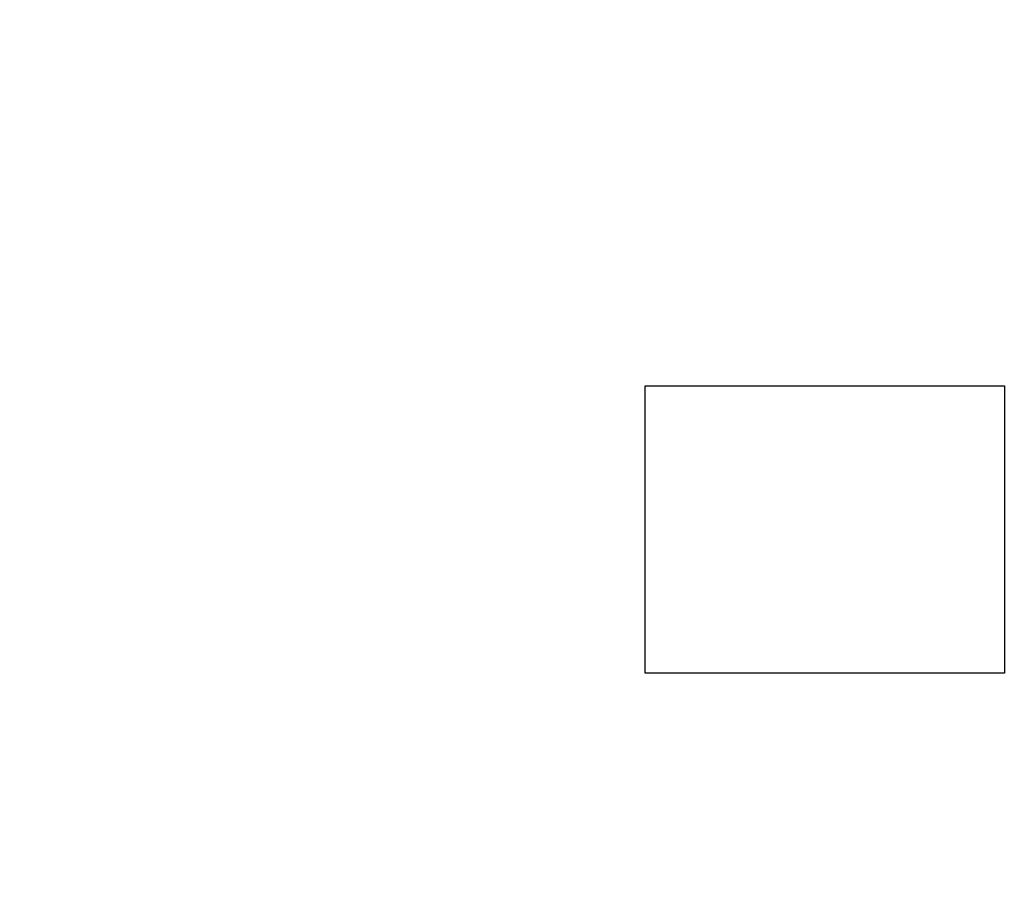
# Model space of a CAD drawing. Header units: millimetres. Extents: x 0 to 210, y 0 to 297.
# Tile 8 of 49: x 63.16 to 64.53, y 145.89 to 147.11. Entities that reach past the tile are written whole.
import ezdxf
from ezdxf.enums import TextEntityAlignment as Align

# ---------------------------------------------------------------- set-up
doc = ezdxf.new("R2010")
doc.units = ezdxf.units.MM
doc.header["$LTSCALE"] = 19.36
doc.layers.get('0').update_dxf_attribs({"linetype": 'CONTINUOUS'})
doc.layers.add('Z_DIM_2D', color=7, linetype='CONTINUOUS')
doc.styles.add('TEXTSTYLE_3', font='helveticaneueltw1g-ltcn.otf')
doc.styles.add('TEXTSTYLE_4', font='gdt', dxfattribs={"width": 0.7})
doc.dimstyles.new('DIMSTYLE_2', dxfattribs={"dimtxt": 2.1, "dimasz": 3.5, "dimexe": 1.5, "dimexo": 0, "dimgap": 0.525, "dimtad": 1, "dimlfac": 7.000007, "dimdsep": 46, "dimtxsty": 'TEXTSTYLE_3', "dimblk": '_FILLED', "dimblk1": '_FILLED', "dimblk2": '_FILLED', "dimcen": 0.09, "dimclrt": 5, "dimazin": 2, "dimtol": 1, "dimtp": 0.3, "dimtm": 0.3, "dimtfac": 1, "dimtofl": 0, "dimtmove": 0, "dimatfit": 3, "dimldrblk": '_FILLED', "dimfxl": 0, "dimtolj": 1, "dimarcsym": 0})

# ---------------------------------------------------------------- blocks, each defined once
blk = doc.blocks.new('*D13')
at = {"layer": 'Z_DIM_2D', "color": 2, "linetype": 'Continuous', "transparency": 16777216}
for p, q in [((62.2036, 148.0865), (58.3212, 148.0865)), ((59.8212, 148.0865), (59.8212, 147.9151)), ((59.8212, 147.7437), (59.8212, 147.9151)), ((59.8212, 147.9151), (59.8212, 138.9946)), ((63.8464, 147.7437), (58.3212, 147.7437))]:
    blk.add_line(p, q, dxfattribs=at)
at = {"layer": 'Z_DIM_2D', "color": 5, "linetype": 'Continuous', "transparency": 16777216}
for s, height, style, p in [('0.3', 1.47, 'TEXTSTYLE_3', (58.9812, 146.704)), ('`', 1.47, 'TEXTSTYLE_4', (58.9812, 144.2357)), ('2.4', 2.1, 'TEXTSTYLE_3', (59.2962, 142.5207))]:
    blk.add_text(s, height=height, rotation=90, dxfattribs=dict(at, style=style)).set_placement(p, align=Align.RIGHT)
blk = doc.blocks.new('_FILLED')
at = {"color": 0, "linetype": 'ByBlock'}
blk.add_solid([(0, 0), (-1, 0.125), (-1, -0.125)], dxfattribs=at)
blk = doc.blocks.new('_NONE')

msp = doc.modelspace()

# ---------------------------------------------------------------- linework, layer by layer
at = {"color": 7, "linetype": 'Continuous'}
for p, q in [((64.0339, 146.2008), (64.0339, 146.6008)), ((64.0339, 146.6008), (64.5339, 146.6008)), ((64.5339, 146.6008), (64.5339, 146.2008)), ((64.5339, 146.2008), (64.0339, 146.2008))]:
    msp.add_line(p, q, dxfattribs=at)

# ---------------------------------------------------------------- dimensions: what is measured, and where the dimension line sits
at = {"layer": 'Z_DIM_2D', "color": 2, "linetype": 'Continuous'}
dim = msp.add_linear_dim(base=(59.8212, 147.7437), p1=(62.2036, 148.0865), p2=(63.8464, 147.7437), angle=270, dimstyle='DIMSTYLE_2', override={"dimblk1": 'NONE', "dimblk2": 'NONE', "dimsah": 1}, dxfattribs=at)
dim.commit()
dim.dimension.update_dxf_attribs({"geometry": '*D13', "text_midpoint": (59.8212, 142.8493), "dimtype": 160})

doc.saveas('drawing.dxf')
